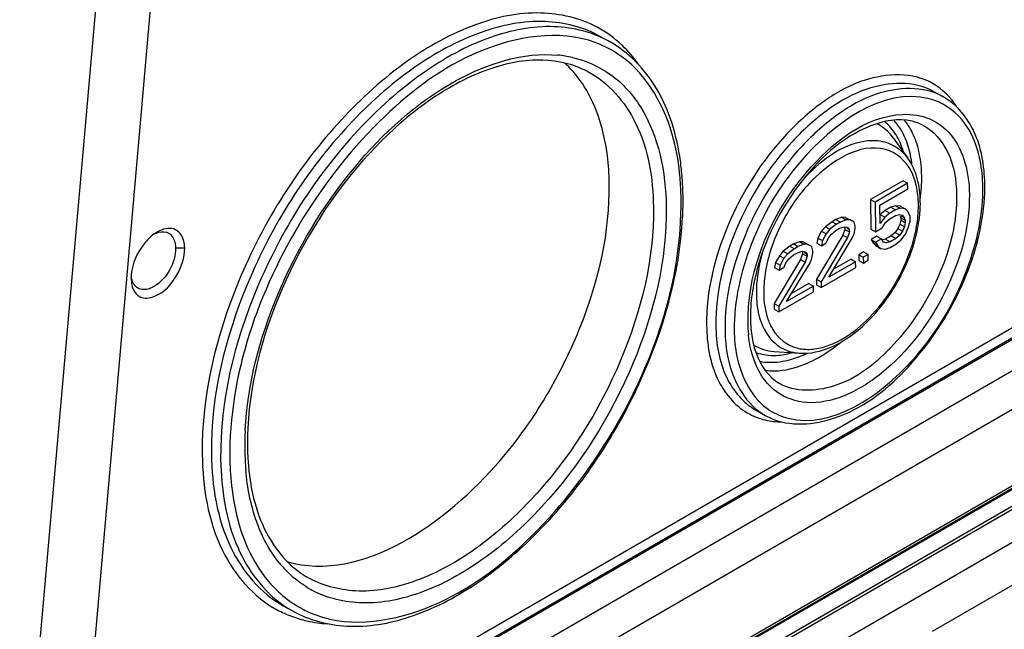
# Model space of a CAD drawing. Header units: inches. Extents: x 0 to 117, y 0 to 83.
# Tile 43 of 70: x 105.273 to 106.761, y 19.855 to 20.775. Entities that reach past the tile are written whole.
import ezdxf

# ---------------------------------------------------------------- set-up
doc = ezdxf.new("R2010")
doc.units = ezdxf.units.IN
doc.header["$LTSCALE"] = 6.431102
doc.header["$MEASUREMENT"] = 0
doc.layers.get('0').update_dxf_attribs({"linetype": 'CONTINUOUS'})

msp = doc.modelspace()

# ---------------------------------------------------------------- linework, layer by layer
at = {"color": 7, "linetype": 'CONTINUOUS'}
for p, q in [((105.3563, 19.493), (108.5545, 21.3395)), ((105.363, 19.479), (108.5651, 21.3277)), ((108.5615, 21.3276), (105.3632, 19.4811)), ((108.586, 21.292), (105.3838, 19.4432)), ((105.378, 19.3822), (108.5935, 21.2387)), ((105.378, 19.2668), (108.5899, 21.1211)), ((108.5871, 21.115), (105.3752, 19.2606)), ((108.5495, 21.092), (105.3676, 19.2549)), ((106.1574, 19.6812), (108.1906, 20.8551)), ((106.1605, 19.688), (108.1937, 20.8618)), ((105.3899, 20.8261), (105.2725, 19.4919)), ((105.3694, 19.6422), (105.4725, 20.8147)), ((106.1499, 20.7502), (106.1638, 20.7425)), ((108.0845, 20.7432), (106.2332, 19.6743)), ((106.6538, 20.6672), (106.6677, 20.6595)), ((106.5927, 20.5971), (106.6151, 20.5661)), ((106.6077, 20.5323), (106.5584, 20.5038)), ((106.6147, 20.5284), (106.5654, 20.5)), ((106.6077, 20.5323), (106.6147, 20.5284)), ((106.6148, 20.5198), (106.6147, 20.5284)), ((106.5728, 20.4955), (106.6148, 20.5198)), ((106.5584, 20.5038), (106.5654, 20.5)), ((106.5584, 20.5038), (106.5591, 20.459)), ((106.5654, 20.5), (106.5661, 20.4551)), ((106.5732, 20.4679), (106.5728, 20.4955)), ((106.5966, 20.4946), (106.5893, 20.4921)), ((106.6039, 20.4936), (106.5966, 20.4946)), ((106.5966, 20.4946), (106.6036, 20.4907)), ((106.5806, 20.4871), (106.5734, 20.4812)), ((106.5734, 20.4812), (106.5804, 20.4773)), ((106.5876, 20.4832), (106.5804, 20.4773)), ((106.5893, 20.4921), (106.5806, 20.4871)), ((106.5806, 20.4871), (106.5876, 20.4832)), ((106.5963, 20.4882), (106.5876, 20.4832)), ((106.5877, 20.4746), (106.5964, 20.4796)), ((106.5893, 20.4921), (106.5963, 20.4882)), ((106.6036, 20.4907), (106.5963, 20.4882)), ((106.5964, 20.4796), (106.6022, 20.4812)), ((106.6022, 20.4812), (106.6066, 20.4803)), ((106.6032, 20.4791), (106.6042, 20.4763)), ((106.6109, 20.4897), (106.6036, 20.4907)), ((106.6039, 20.4936), (106.6109, 20.4897)), ((106.6051, 20.4793), (106.6096, 20.4768)), ((106.6066, 20.4803), (106.6096, 20.4768)), ((106.6153, 20.4853), (106.6109, 20.4897)), ((106.6184, 20.4784), (106.6153, 20.4853)), ((106.5004, 20.4704), (106.4903, 20.4628)), ((106.5074, 20.4665), (106.4973, 20.4589)), ((106.5062, 20.4737), (106.5004, 20.4704)), ((106.5004, 20.4704), (106.5074, 20.4665)), ((106.515, 20.477), (106.5062, 20.4737)), ((106.5062, 20.4737), (106.5132, 20.4698)), ((106.5132, 20.4698), (106.5074, 20.4665)), ((106.5219, 20.4731), (106.5132, 20.4698)), ((106.5208, 20.4769), (106.515, 20.477)), ((106.515, 20.477), (106.5219, 20.4731)), ((106.5208, 20.4769), (106.5278, 20.473)), ((106.5278, 20.473), (106.5219, 20.4731)), ((106.5337, 20.4695), (106.5278, 20.473)), ((106.5352, 20.4634), (106.5337, 20.4695)), ((106.5804, 20.4773), (106.5732, 20.4679)), ((106.5762, 20.461), (106.5819, 20.4695)), ((106.5819, 20.4695), (106.5877, 20.4746)), ((106.6029, 20.4669), (106.6001, 20.46)), ((106.6042, 20.4729), (106.6029, 20.4669)), ((106.6029, 20.4669), (106.6098, 20.463)), ((106.6042, 20.4763), (106.6112, 20.4725)), ((106.6042, 20.4763), (106.6042, 20.4729)), ((106.6042, 20.4729), (106.6112, 20.469)), ((106.6096, 20.4768), (106.6112, 20.4725)), ((106.6112, 20.469), (106.6098, 20.463)), ((106.6112, 20.4725), (106.6112, 20.469)), ((106.6157, 20.4612), (106.6185, 20.4715)), ((106.6185, 20.4715), (106.6184, 20.4784)), ((105.4906, 20.4551), (105.4943, 20.4544)), ((106.5168, 20.4502), (106.4769, 20.3837)), ((106.4846, 20.456), (106.4789, 20.4457)), ((106.4903, 20.4628), (106.4846, 20.456)), ((106.4846, 20.456), (106.4915, 20.4521)), ((106.4915, 20.4521), (106.4858, 20.4418)), ((106.4903, 20.4628), (106.4973, 20.4589)), ((106.4973, 20.4589), (106.4915, 20.4521)), ((106.4946, 20.4451), (106.4989, 20.4511)), ((106.4989, 20.4511), (106.5061, 20.457)), ((106.5061, 20.457), (106.5119, 20.4604)), ((106.5119, 20.4604), (106.5192, 20.4628)), ((106.5196, 20.4588), (106.5168, 20.4502)), ((106.5168, 20.4502), (106.5238, 20.4464)), ((106.5192, 20.4628), (106.5236, 20.4619)), ((106.5196, 20.4623), (106.5196, 20.4588)), ((106.5196, 20.4588), (106.5266, 20.4549)), ((106.5228, 20.4605), (106.5265, 20.4584)), ((106.5236, 20.4619), (106.5265, 20.4584)), ((106.5266, 20.4549), (106.5238, 20.4464)), ((106.5265, 20.4584), (106.5266, 20.4549)), ((106.5311, 20.4454), (106.5339, 20.4522)), ((106.5339, 20.4522), (106.5353, 20.46)), ((106.5353, 20.46), (106.5352, 20.4634)), ((106.5591, 20.459), (106.5661, 20.4551)), ((106.5661, 20.4551), (106.5762, 20.461)), ((106.5958, 20.4541), (106.59, 20.449)), ((106.6001, 20.46), (106.5958, 20.4541)), ((106.5958, 20.4541), (106.6027, 20.4502)), ((106.6027, 20.4502), (106.5969, 20.4451)), ((106.6001, 20.46), (106.607, 20.4561)), ((106.607, 20.4561), (106.6027, 20.4502)), ((106.6043, 20.4424), (106.6115, 20.4518)), ((106.6098, 20.463), (106.607, 20.4561)), ((106.6115, 20.4518), (106.6157, 20.4612)), ((106.4425, 20.4369), (106.4367, 20.4335)), ((106.4512, 20.4402), (106.4425, 20.4369)), ((106.4425, 20.4369), (106.4494, 20.433)), ((106.4581, 20.4363), (106.4494, 20.433)), ((106.457, 20.4401), (106.4512, 20.4402)), ((106.4512, 20.4402), (106.4581, 20.4363)), ((106.457, 20.4401), (106.464, 20.4362)), ((106.464, 20.4362), (106.4581, 20.4363)), ((106.4699, 20.4326), (106.464, 20.4362)), ((106.4789, 20.4457), (106.4775, 20.438)), ((106.4775, 20.438), (106.4845, 20.4341)), ((106.4789, 20.4457), (106.4858, 20.4418)), ((106.5238, 20.4464), (106.4838, 20.3798)), ((106.4858, 20.4418), (106.4845, 20.4341)), ((106.4845, 20.4341), (106.4917, 20.4383)), ((106.4917, 20.4383), (106.4946, 20.4451)), ((106.4954, 20.3865), (106.5311, 20.4454)), ((106.568, 20.4485), (106.5594, 20.4435)), ((106.5594, 20.4435), (106.5663, 20.4396)), ((106.5594, 20.4435), (106.5624, 20.4383)), ((106.5624, 20.4383), (106.5693, 20.4344)), ((106.5624, 20.4383), (106.5668, 20.4339)), ((106.575, 20.4446), (106.5663, 20.4396)), ((106.5663, 20.4396), (106.5693, 20.4344)), ((106.568, 20.4485), (106.575, 20.4446)), ((106.5693, 20.4344), (106.5738, 20.43)), ((106.578, 20.4394), (106.575, 20.4446)), ((106.5813, 20.444), (106.5771, 20.4428)), ((106.5824, 20.4385), (106.578, 20.4394)), ((106.5794, 20.4401), (106.5824, 20.4385)), ((106.59, 20.449), (106.5813, 20.444)), ((106.5813, 20.444), (106.5882, 20.4401)), ((106.5882, 20.4401), (106.5824, 20.4385)), ((106.5969, 20.4451), (106.5882, 20.4401)), ((106.5884, 20.4315), (106.5971, 20.4365)), ((106.59, 20.449), (106.5969, 20.4451)), ((106.5971, 20.4365), (106.6043, 20.4424)), ((105.5081, 20.4309), (105.5219, 20.4311)), ((106.4265, 20.4259), (106.4208, 20.4191)), ((106.4367, 20.4335), (106.4265, 20.4259)), ((106.4265, 20.4259), (106.4335, 20.4221)), ((106.4335, 20.4221), (106.4277, 20.4153)), ((106.4436, 20.4296), (106.4335, 20.4221)), ((106.4351, 20.4143), (106.4423, 20.4202)), ((106.4367, 20.4335), (106.4436, 20.4296)), ((106.4423, 20.4202), (106.4481, 20.4235)), ((106.4494, 20.433), (106.4436, 20.4296)), ((106.4481, 20.4235), (106.4554, 20.426)), ((106.4558, 20.422), (106.453, 20.4134)), ((106.4554, 20.426), (106.4598, 20.4251)), ((106.4558, 20.4254), (106.4558, 20.422)), ((106.4558, 20.422), (106.4628, 20.4181)), ((106.459, 20.4237), (106.4627, 20.4216)), ((106.4598, 20.4251), (106.4627, 20.4216)), ((106.4627, 20.4216), (106.4628, 20.4181)), ((106.4714, 20.4266), (106.4699, 20.4326)), ((106.4701, 20.4154), (106.4715, 20.4231)), ((106.4715, 20.4231), (106.4714, 20.4266)), ((106.5479, 20.4247), (106.5407, 20.4205)), ((106.5407, 20.4205), (106.5476, 20.4166)), ((106.5407, 20.4205), (106.5408, 20.4119)), ((106.5549, 20.4208), (106.5476, 20.4166)), ((106.5479, 20.4247), (106.5549, 20.4208)), ((106.555, 20.4122), (106.5549, 20.4208)), ((106.5668, 20.4339), (106.5685, 20.4329)), ((106.5698, 20.4322), (106.5738, 20.43)), ((106.5738, 20.43), (106.5811, 20.429)), ((106.5811, 20.429), (106.5884, 20.4315)), ((106.453, 20.4134), (106.4131, 20.3469)), ((106.4151, 20.4089), (106.4137, 20.4012)), ((106.4208, 20.4191), (106.4151, 20.4089)), ((106.4151, 20.4089), (106.422, 20.405)), ((106.46, 20.4095), (106.42, 20.343)), ((106.422, 20.405), (106.4207, 20.3973)), ((106.4208, 20.4191), (106.4277, 20.4153)), ((106.4277, 20.4153), (106.422, 20.405)), ((106.4279, 20.4015), (106.4308, 20.4083)), ((106.4308, 20.4083), (106.4351, 20.4143)), ((106.4316, 20.3497), (106.4673, 20.4085)), ((106.453, 20.4134), (106.46, 20.4095)), ((106.4628, 20.4181), (106.46, 20.4095)), ((106.4673, 20.4085), (106.4701, 20.4154)), ((106.536, 20.41), (106.4954, 20.3865)), ((106.5291, 20.4138), (106.5028, 20.3987)), ((106.5291, 20.4138), (106.536, 20.41)), ((106.5362, 20.4013), (106.536, 20.41)), ((106.5408, 20.4119), (106.5478, 20.408)), ((106.5476, 20.4166), (106.5478, 20.408)), ((106.5478, 20.408), (106.555, 20.4122)), ((106.4137, 20.4012), (106.4207, 20.3973)), ((106.4207, 20.3973), (106.4279, 20.4015)), ((106.484, 20.3712), (106.5362, 20.4013)), ((105.4408, 20.386), (105.4408, 20.3843)), ((105.4408, 20.3843), (105.4413, 20.3781)), ((106.4653, 20.377), (106.439, 20.3618)), ((106.4653, 20.377), (106.4722, 20.3731)), ((106.4769, 20.3837), (106.4838, 20.3798)), ((106.4769, 20.3837), (106.477, 20.3751)), ((106.477, 20.3751), (106.484, 20.3712)), ((106.4838, 20.3798), (106.484, 20.3712)), ((106.4202, 20.3344), (106.4724, 20.3645)), ((106.4722, 20.3731), (106.4316, 20.3497)), ((106.4724, 20.3645), (106.4722, 20.3731)), ((106.4131, 20.3469), (106.42, 20.343)), ((106.4131, 20.3469), (106.4132, 20.3382)), ((106.4132, 20.3382), (106.4202, 20.3344)), ((106.42, 20.343), (106.4202, 20.3344)), ((106.413, 20.2746), (106.4512, 20.2719)), ((106.3855, 20.1858), (106.3994, 20.178)), ((106.6521, 19.8519), (107.1192, 20.1215)), ((105.6709, 19.8904), (105.6848, 19.8827))]:
    msp.add_line(p, q, dxfattribs=at)
for centre, radius, start, end in [((106.0841, 20.583), 0.1683, 54.0772, 69.6891), ((106.0695, 20.5472), 0.1755, 77.3495, 84.5922), ((105.9892, 20.5925), 0.1591, 46.4446, 47.7084), ((106.618, 20.5704), 0.102, 52.5726, 60.8463), ((106.4911, 20.5416), 0.1221, 16.079, 17.3237), ((106.4596, 20.5393), 0.1625, 5.9676, 11.0983), ((105.8704, 20.5062), 0.4047, 4.2837, 7.961), ((106.5494, 20.5186), 0.0811, 31.0778, 35.8466), ((106.5164, 20.527), 0.2147, 5.9255, 10.677), ((106.5299, 20.509), 0.1028, 18.1012, 22.2139), ((106.5208, 20.506), 0.1124, 14.2127, 18.1017), ((106.4112, 20.5365), 0.2248, 356.2687, 0.8014), ((106.5017, 20.5252), 0.2296, 5.5932, 5.9744), ((106.4859, 20.5239), 0.2454, 0.8125, 5.5455), ((105.8413, 20.4994), 0.431, 0.8213, 4.9892), ((105.8297, 20.5032), 0.4455, 0.833, 4.2881), ((106.5105, 20.5034), 0.123, 10.556, 14.2139), ((106.4534, 20.5234), 0.278, 356.6264, 0.812), ((105.7816, 20.5026), 0.4937, 357.0539, 0.8207), ((106.4738, 20.4988), 0.1601, 0.8392, 3.902), ((106.3799, 20.5384), 0.2562, 352.3145, 356.2862), ((106.459, 20.5196), 0.2694, 356.2685, 0.8015), ((106.4645, 20.4948), 0.1665, 356.6089, 0.8087), ((106.456, 20.4986), 0.1779, 356.0708, 0.7995), ((106.4365, 20.4966), 0.1946, 351.4457, 355.8587), ((106.4508, 20.4954), 0.1803, 355.9035, 356.6559), ((106.4328, 20.5002), 0.2011, 353.3548, 355.2284), ((106.4405, 20.4995), 0.1934, 355.2346, 356.1258), ((106.4151, 20.4998), 0.2162, 347.3551, 351.4599), ((106.41, 20.5033), 0.2241, 347.7814, 351.7975), ((106.4237, 20.5012), 0.2103, 351.8214, 353.3576), ((105.5107, 20.4033), 0.0597, 121.8321, 126.122), ((105.5076, 20.4082), 0.0539, 119.8128, 121.7931), ((105.4895, 20.4384), 0.0167, 61.3152, 73.1993), ((106.395, 20.5043), 0.2368, 343.3756, 347.3518), ((106.3956, 20.5063), 0.2389, 345.8279, 347.8009), ((106.3803, 20.5086), 0.2522, 341.6169, 343.4016), ((106.3724, 20.5127), 0.263, 340.4103, 344.0007), ((106.3853, 20.5089), 0.2495, 344.014, 345.8295), ((105.5022, 20.3849), 0.0615, 174.4026, 179.0126), ((106.5389, 20.363), 0.1529, 180.7967, 186.2943), ((105.4631, 20.375), 0.02, 240.0837, 252.5889), ((106.6469, 20.3194), 0.274, 172.1998, 176.2833), ((106.6131, 20.3215), 0.2401, 176.2679, 180.8015), ((106.6034, 20.327), 0.2264, 176.2284, 180.7966), ((106.5821, 20.3211), 0.2091, 180.8069, 185.7775), ((106.5743, 20.3266), 0.1973, 180.8179, 185.1116), ((106.5507, 20.3245), 0.1735, 185.0998, 189.7678), ((106.3922, 20.4194), 0.1773, 292.3106, 297.6165), ((106.4458, 20.2612), 0.0953, 237.6664, 240.8486), ((106.449, 20.2671), 0.102, 240.8989, 248.9239), ((106.0705, 20.1311), 0.4578, 176.9858, 180.0832), ((106.0545, 20.1367), 0.4377, 177.1146, 180.82), ((106.0425, 20.1313), 0.4298, 180.1075, 180.857), ((106.0154, 20.1306), 0.4026, 180.8215, 184.9778), ((106.0248, 20.1366), 0.408, 180.8572, 181.6333), ((106.0069, 20.136), 0.3902, 181.6204, 184.1049), ((105.799, 20.0638), 0.1726, 218.9086, 226.265), ((105.7877, 20.0511), 0.1555, 238.7312, 241.8334), ((105.7443, 20.0389), 0.1752, 241.8824, 249.7167), ((105.7676, 20.0313), 0.1701, 235.5242, 240.8804), ((105.7784, 20.0346), 0.1684, 241.8807, 249.7151), ((105.7465, 20.0452), 0.1819, 249.7428, 257.3421)]:
    msp.add_arc(centre, radius, start, end, dxfattribs=at)
for points, knots in [([(106.1452, 20.7641), (106.1194, 20.7779), (106.0556, 20.7926), (105.9541, 20.7709), (105.8512, 20.7133), (105.7174, 20.592), (105.593, 20.3941), (105.5472, 20.2086), (105.5485, 20.1193)], [0, 0, 0, 0, 0.088313, 0.188894, 0.306795, 0.44057, 0.730539, 1, 1, 1, 1]), ([(106.1499, 20.7502), (106.1248, 20.7642), (106.0625, 20.7797), (105.9626, 20.7593), (105.8612, 20.7034), (105.7292, 20.5846), (105.6064, 20.39), (105.5611, 20.2074), (105.5624, 20.1194)], [0, 0, 0, 0, 0.088208, 0.188479, 0.306126, 0.439819, 0.730084, 1, 1, 1, 1]), ([(106.1638, 20.7425), (106.1387, 20.7565), (106.0764, 20.7719), (105.9765, 20.7516), (105.8752, 20.6956), (105.7431, 20.5768), (105.6203, 20.3823), (105.575, 20.1996), (105.5763, 20.1117)], [0, 0, 0, 0, 0.088208, 0.188479, 0.306126, 0.439819, 0.730084, 1, 1, 1, 1]), ([(106.1425, 20.7408), (106.0874, 20.7612), (105.9593, 20.7395), (105.8128, 20.6293), (105.6566, 20.4325), (105.5884, 20.2385), (105.5902, 20.1118)], [0, 0, 0, 0, 0.190456, 0.376649, 0.589666, 1, 1, 1, 1]), ([(106.2712, 20.5623), (106.2659, 20.6003), (106.2455, 20.6714), (106.1931, 20.7262), (106.1638, 20.7425)], [0, 0, 0, 0, 0.534403, 1, 1, 1, 1]), ([(105.6134, 20.1552), (105.617, 20.2253), (105.6548, 20.3686), (105.766, 20.5526), (105.9111, 20.6867), (106.0335, 20.7269), (106.086, 20.7219)], [0, 0, 0, 0, 0.264608, 0.546471, 0.800945, 1, 1, 1, 1]), ([(106.1079, 20.7184), (106.1287, 20.7137), (106.1696, 20.6956), (106.2344, 20.6227), (106.249, 20.5446), (106.2498, 20.4926)], [0, 0, 0, 0, 0.223422, 0.453785, 1, 1, 1, 1]), ([(106.2707, 20.5369), (106.269, 20.5564), (106.2587, 20.6238), (106.2225, 20.6905), (106.1829, 20.7193)], [0, 0, 0, 0, 0.285656, 1, 1, 1, 1]), ([(106.1314, 20.697), (106.1106, 20.708), (106.0592, 20.7199), (105.9761, 20.7032), (105.8901, 20.657), (105.7758, 20.5575), (105.6661, 20.3918), (105.6211, 20.2357), (105.6173, 20.1588)], [0, 0, 0, 0, 0.084287, 0.18207, 0.29833, 0.431344, 0.7231, 1, 1, 1, 1]), ([(106.1314, 20.697), (106.1627, 20.6805), (106.2178, 20.616), (106.2298, 20.5355), (106.2305, 20.4923)], [0, 0, 0, 0, 0.450117, 1, 1, 1, 1]), ([(106.6531, 20.6788), (106.623, 20.6963), (106.5573, 20.6937), (106.4858, 20.6534), (106.4081, 20.5847), (106.3367, 20.4715), (106.3101, 20.3651), (106.3108, 20.3138)], [0, 0, 0, 0, 0.184471, 0.302374, 0.436571, 0.728427, 1, 1, 1, 1]), ([(106.1637, 20.5282), (106.1635, 20.5422), (106.1602, 20.5926), (106.1455, 20.6434), (106.126, 20.6744)], [0, 0, 0, 0, 0.276187, 1, 1, 1, 1]), ([(106.6538, 20.6672), (106.6244, 20.6836), (106.5612, 20.6802), (106.4924, 20.6409), (106.418, 20.5745), (106.3495, 20.4655), (106.324, 20.3632), (106.3248, 20.314)], [0, 0, 0, 0, 0.184967, 0.303124, 0.437396, 0.728915, 1, 1, 1, 1]), ([(106.6677, 20.6595), (106.6383, 20.6758), (106.5751, 20.6725), (106.5063, 20.6331), (106.4319, 20.5668), (106.3634, 20.4577), (106.3379, 20.3555), (106.3387, 20.3062)], [0, 0, 0, 0, 0.184967, 0.303124, 0.437396, 0.728915, 1, 1, 1, 1]), ([(106.6471, 20.656), (106.5767, 20.6737), (106.453, 20.5822), (106.3743, 20.4436), (106.3519, 20.3505), (106.3526, 20.3064)], [0, 0, 0, 0, 0.44107, 0.731956, 1, 1, 1, 1]), ([(106.7275, 20.5667), (106.7258, 20.5756), (106.7177, 20.6072), (106.6989, 20.637), (106.68, 20.6514)], [0, 0, 0, 0, 0.273909, 1, 1, 1, 1]), ([(106.3755, 20.3566), (106.3847, 20.4246), (106.4391, 20.5417), (106.5506, 20.63), (106.6076, 20.6325)], [0, 0, 0, 0, 0.546249, 1, 1, 1, 1]), ([(106.6076, 20.6325), (106.6212, 20.6331), (106.6491, 20.629), (106.6972, 20.5918), (106.7075, 20.543), (106.708, 20.5116)], [0, 0, 0, 0, 0.234461, 0.461639, 1, 1, 1, 1]), ([(106.5591, 20.6152), (106.5151, 20.598), (106.4378, 20.5253), (106.3937, 20.4322), (106.3828, 20.3801)], [0, 0, 0, 0, 0.470293, 1, 1, 1, 1]), ([(106.6381, 20.6159), (106.6328, 20.6186), (106.6074, 20.6281), (106.5785, 20.6229), (106.5591, 20.6152)], [0, 0, 0, 0, 0.220952, 1, 1, 1, 1]), ([(106.6381, 20.6159), (106.654, 20.6074), (106.6822, 20.5744), (106.6883, 20.5334), (106.6887, 20.5113)], [0, 0, 0, 0, 0.450089, 1, 1, 1, 1]), ([(106.7244, 20.5626), (106.7233, 20.5686), (106.7178, 20.5905), (106.7075, 20.6115), (106.697, 20.6242)], [0, 0, 0, 0, 0.270741, 1, 1, 1, 1]), ([(106.581, 20.5795), (106.5422, 20.5897), (106.4718, 20.5446), (106.4213, 20.4691), (106.4031, 20.4175), (106.3992, 20.3915)], [0, 0, 0, 0, 0.430637, 0.718614, 1, 1, 1, 1]), ([(106.5803, 20.5904), (106.5709, 20.5929), (106.5219, 20.5939), (106.4798, 20.5601), (106.4548, 20.5317)], [0, 0, 0, 0, 0.205073, 1, 1, 1, 1]), ([(105.6765, 19.9572), (105.7908, 19.9243), (105.9595, 20.0464), (106.0702, 20.2046), (106.1387, 20.342), (106.1648, 20.4552), (106.1637, 20.5282)], [0, 0, 0, 0, 0.438408, 0.584, 0.730996, 1, 1, 1, 1]), ([(106.708, 20.5116), (106.7087, 20.4612), (106.6788, 20.3588), (106.6021, 20.2557), (106.5224, 20.2053), (106.4649, 20.1924), (106.4131, 20.2093), (106.3927, 20.2377), (106.3859, 20.2531)], [0, 0, 0, 0, 0.285255, 0.581749, 0.708357, 0.81354, 0.904782, 1, 1, 1, 1]), ([(106.6887, 20.5113), (106.6893, 20.4712), (106.6686, 20.3877), (106.6026, 20.2857), (106.5175, 20.2156), (106.4444, 20.2124), (106.4209, 20.2262)], [0, 0, 0, 0, 0.272173, 0.564621, 0.815303, 1, 1, 1, 1]), ([(105.72, 19.8766), (105.7752, 19.8562), (105.9033, 19.878), (106.0498, 19.9881), (106.2059, 20.1849), (106.2742, 20.3789), (106.2723, 20.5056)], [0, 0, 0, 0, 0.190456, 0.376649, 0.589666, 1, 1, 1, 1]), ([(106.4123, 20.1719), (106.4433, 20.16), (106.5264, 20.1707), (106.6248, 20.251), (106.7015, 20.3671), (106.7282, 20.4608), (106.7309, 20.5071)], [0, 0, 0, 0, 0.1942, 0.443432, 0.728421, 1, 1, 1, 1]), ([(106.4339, 20.1737), (106.5007, 20.1569), (106.6193, 20.2396), (106.6993, 20.3703), (106.7251, 20.4588), (106.7279, 20.5021)], [0, 0, 0, 0, 0.436154, 0.725635, 1, 1, 1, 1]), ([(106.2305, 20.4923), (106.2316, 20.4139), (106.191, 20.2509), (106.0811, 20.0777), (105.963, 19.9724), (105.8725, 19.9234), (105.7835, 19.9064), (105.7284, 19.9213), (105.7063, 19.9342)], [0, 0, 0, 0, 0.270481, 0.561114, 0.694699, 0.812024, 0.911907, 1, 1, 1, 1]), ([(106.2498, 20.4926), (106.251, 20.4125), (106.2098, 20.246), (106.0982, 20.0684), (105.9781, 19.9595), (105.8857, 19.9078), (105.7946, 19.8884), (105.7374, 19.9016), (105.7143, 19.914)], [0, 0, 0, 0, 0.269474, 0.559452, 0.693225, 0.811119, 0.91169, 1, 1, 1, 1]), ([(105.6848, 19.8827), (105.7097, 19.8688), (105.7705, 19.8529), (105.868, 19.8702), (105.9666, 19.9213), (106.0958, 20.0315), (106.2197, 20.2162), (106.2702, 20.3908), (106.2746, 20.4772)], [0, 0, 0, 0, 0.090423, 0.191098, 0.307316, 0.438689, 0.725886, 1, 1, 1, 1]), ([(105.4975, 20.4531), (105.5027, 20.4502), (105.5074, 20.4416), (105.5081, 20.4334), (105.5081, 20.4309)], [0, 0, 0, 0, 0.706168, 1, 1, 1, 1]), ([(105.5219, 20.4311), (105.5219, 20.4345), (105.521, 20.4456), (105.5131, 20.457), (105.5055, 20.4594)], [0, 0, 0, 0, 0.299951, 1, 1, 1, 1]), ([(105.4572, 20.3559), (105.4638, 20.3538), (105.4869, 20.3587), (105.5118, 20.3873), (105.5222, 20.4162), (105.5219, 20.4311)], [0, 0, 0, 0, 0.192968, 0.590039, 1, 1, 1, 1]), ([(106.3955, 20.4246), (106.3909, 20.4088), (106.3866, 20.3875), (106.386, 20.3659), (106.386, 20.3609)], [0, 0, 0, 0, 0.764934, 1, 1, 1, 1]), ([(106.4512, 20.2719), (106.4675, 20.2707), (106.5146, 20.2822), (106.5767, 20.3366), (106.6089, 20.3929), (106.6201, 20.4245)], [0, 0, 0, 0, 0.204728, 0.580141, 1, 1, 1, 1]), ([(106.4801, 20.2793), (106.5114, 20.2855), (106.5718, 20.3308), (106.6075, 20.3927), (106.6195, 20.429)], [0, 0, 0, 0, 0.454711, 1, 1, 1, 1]), ([(105.4752, 20.3723), (105.4731, 20.371), (105.4657, 20.3674), (105.456, 20.3672), (105.451, 20.3702)], [0, 0, 0, 0, 0.294076, 1, 1, 1, 1]), ([(106.3869, 20.3462), (106.3876, 20.3405), (106.391, 20.3203), (106.4004, 20.3005), (106.4109, 20.29)], [0, 0, 0, 0, 0.279004, 1, 1, 1, 1]), ([(106.4035, 20.3234), (106.4054, 20.3179), (106.4139, 20.2986), (106.4324, 20.2836), (106.4471, 20.2797)], [0, 0, 0, 0, 0.274984, 1, 1, 1, 1]), ([(106.3108, 20.3138), (106.3113, 20.2863), (106.3188, 20.2351), (106.3527, 20.1933), (106.3722, 20.1819)], [0, 0, 0, 0, 0.549209, 1, 1, 1, 1]), ([(106.3248, 20.314), (106.3252, 20.2871), (106.3326, 20.2371), (106.3662, 20.1965), (106.3855, 20.1858)], [0, 0, 0, 0, 0.549559, 1, 1, 1, 1]), ([(106.3387, 20.3062), (106.3389, 20.2925), (106.3427, 20.2463), (106.3669, 20.1984), (106.3949, 20.1807)], [0, 0, 0, 0, 0.292659, 1, 1, 1, 1]), ([(106.3526, 20.3064), (106.3528, 20.2932), (106.3564, 20.2487), (106.3797, 20.2026), (106.4066, 20.1854)], [0, 0, 0, 0, 0.292575, 1, 1, 1, 1]), ([(106.3797, 20.295), (106.381, 20.2872), (106.3874, 20.2609), (106.4043, 20.2359), (106.4209, 20.2262)], [0, 0, 0, 0, 0.292513, 1, 1, 1, 1]), ([(106.5315, 19.4801), (106.6155, 19.6234), (106.8054, 19.8798), (107.103, 20.1286), (107.3533, 20.2478), (107.5293, 20.2907), (107.6955, 20.288), (107.7966, 20.2532), (107.8409, 20.2287)], [0, 0, 0, 0, 0.303932, 0.578779, 0.699654, 0.808546, 0.907306, 1, 1, 1, 1]), ([(106.3991, 20.2461), (106.4038, 20.2454), (106.4244, 20.2442), (106.4449, 20.2494), (106.4595, 20.2554)], [0, 0, 0, 0, 0.231528, 1, 1, 1, 1]), ([(106.5583, 19.4559), (106.6407, 19.5973), (106.8267, 19.8502), (107.1181, 20.0958), (107.3621, 20.2131), (107.5313, 20.255), (107.6892, 20.2527), (107.7844, 20.2197), (107.8258, 20.1966)], [0, 0, 0, 0, 0.308014, 0.585652, 0.706724, 0.814557, 0.910831, 1, 1, 1, 1]), ([(106.6132, 19.433), (106.6869, 19.5583), (106.8535, 19.783), (107.1536, 20.0322), (107.4687, 20.1604), (107.6816, 20.1302), (107.761, 20.0863)], [0, 0, 0, 0, 0.304804, 0.580407, 0.809734, 1, 1, 1, 1]), ([(105.5485, 20.1193), (105.5492, 20.0697), (105.563, 19.9776), (105.6259, 19.9034), (105.6617, 19.8843)], [0, 0, 0, 0, 0.549805, 1, 1, 1, 1]), ([(105.5624, 20.1194), (105.5631, 20.0714), (105.5764, 19.9821), (105.6365, 19.9096), (105.6709, 19.8905)], [0, 0, 0, 0, 0.549529, 1, 1, 1, 1]), ([(105.5763, 20.1117), (105.577, 20.0666), (105.5891, 19.9829), (105.6406, 19.9122), (105.6713, 19.8911)], [0, 0, 0, 0, 0.547636, 1, 1, 1, 1]), ([(105.5902, 20.1118), (105.5905, 20.0964), (105.5941, 20.0406), (105.6103, 19.9845), (105.6319, 19.9502)], [0, 0, 0, 0, 0.276084, 1, 1, 1, 1]), ([(105.6178, 20.108), (105.6204, 20.0712), (105.6342, 20.0037), (105.6804, 19.9494), (105.7063, 19.9342)], [0, 0, 0, 0, 0.551119, 1, 1, 1, 1]), ([(106.64, 19.4087), (106.7119, 19.532), (106.8742, 19.7523), (107.128, 19.9666), (107.3409, 20.0686), (107.526, 20.1158), (107.6701, 20.0962), (107.7441, 20.0551)], [0, 0, 0, 0, 0.30895, 0.587374, 0.70874, 0.816767, 1, 1, 1, 1]), ([(105.6402, 19.9946), (105.6367, 20.002), (105.6233, 20.0343), (105.6166, 20.069), (105.6142, 20.0957)], [0, 0, 0, 0, 0.234004, 1, 1, 1, 1]), ([(106.6949, 19.3858), (106.7567, 19.4906), (106.8962, 19.6792), (107.1472, 19.8907), (107.4108, 20.0036), (107.5914, 19.9871), (107.661, 19.9541)], [0, 0, 0, 0, 0.302684, 0.577623, 0.808301, 1, 1, 1, 1]), ([(105.6319, 19.9502), (105.6362, 19.9433), (105.6542, 19.9178), (105.6787, 19.8969), (105.699, 19.8861)], [0, 0, 0, 0, 0.260403, 1, 1, 1, 1]), ([(106.7219, 19.3618), (106.7521, 19.4136), (106.8174, 19.5127), (106.9454, 19.6672), (107.1043, 19.8106), (107.2925, 19.9192), (107.4758, 19.9651), (107.5924, 19.9462), (107.6401, 19.9247)], [0, 0, 0, 0, 0.155241, 0.306637, 0.519012, 0.706158, 0.864506, 1, 1, 1, 1])]:
    msp.add_open_spline(points, degree=3, knots=knots, dxfattribs=at)
for points in [[(106.1837, 20.7362), (106.1722, 20.7471), (106.1592, 20.7567), (106.1452, 20.7641)], [(106.2075, 20.7087), (106.2004, 20.7185), (106.1925, 20.7278), (106.1837, 20.7362)], [(106.126, 20.6744), (106.1183, 20.6866), (106.1092, 20.6979), (106.0988, 20.7078)], [(106.6892, 20.6436), (106.6802, 20.6578), (106.6677, 20.6704), (106.6531, 20.6788)], [(106.697, 20.6242), (106.6844, 20.6394), (106.6662, 20.6512), (106.6471, 20.656)], [(106.5927, 20.5971), (106.5863, 20.6059), (106.5779, 20.6135), (106.5683, 20.6184)], [(106.5972, 20.6014), (106.5926, 20.609), (106.5867, 20.616), (106.5797, 20.6215)], [(106.6107, 20.5976), (106.6065, 20.6071), (106.6008, 20.6162), (106.5937, 20.6238)], [(106.6237, 20.601), (106.6201, 20.6092), (106.6154, 20.6171), (106.6096, 20.624)], [(106.6077, 20.578), (106.6052, 20.5862), (106.6017, 20.5941), (106.5972, 20.6014)], [(106.6289, 20.5874), (106.6274, 20.592), (106.6257, 20.5966), (106.6237, 20.601)], [(106.6151, 20.5661), (106.6068, 20.5775), (106.594, 20.5867), (106.5803, 20.5904)], [(106.619, 20.5706), (106.6172, 20.5798), (106.6145, 20.589), (106.6107, 20.5976)], [(106.6326, 20.5725), (106.6316, 20.5775), (106.6304, 20.5825), (106.6289, 20.5874)], [(106.6201, 20.5466), (106.6124, 20.5618), (106.5975, 20.5751), (106.581, 20.5795)], [(106.636, 20.5396), (106.6358, 20.5506), (106.6348, 20.5617), (106.6326, 20.5725)], [(106.6251, 20.5479), (106.6234, 20.5522), (106.6213, 20.5564), (106.6188, 20.5604)], [(106.7284, 20.5234), (106.7282, 20.5365), (106.727, 20.5497), (106.7244, 20.5626)], [(106.6247, 20.5358), (106.6234, 20.5395), (106.6219, 20.5431), (106.6201, 20.5466)], [(106.628, 20.524), (106.6271, 20.528), (106.626, 20.532), (106.6247, 20.5358)], [(106.631, 20.4971), (106.6309, 20.5061), (106.6299, 20.5152), (106.628, 20.524)], [(106.6335, 20.5097), (106.6331, 20.5151), (106.6325, 20.5206), (106.6315, 20.5259)], [(105.4755, 20.4516), (105.4699, 20.4475), (105.465, 20.4425), (105.4607, 20.4371)], [(105.4755, 20.4516), (105.4801, 20.454), (105.4854, 20.4556), (105.4906, 20.4551)], [(105.5055, 20.4594), (105.4976, 20.4619), (105.4881, 20.4592), (105.4808, 20.455)], [(105.4607, 20.4371), (105.4502, 20.424), (105.4427, 20.4076), (105.4411, 20.3909)], [(105.5081, 20.4309), (105.5085, 20.4085), (105.4946, 20.3835), (105.4752, 20.3723)], [(106.3992, 20.3915), (106.3978, 20.3818), (106.397, 20.3719), (106.3971, 20.3621)], [(105.451, 20.3702), (105.4454, 20.3736), (105.4422, 20.3807), (105.4413, 20.3871)], [(105.4413, 20.3781), (105.4424, 20.3703), (105.4464, 20.3616), (105.4532, 20.3577)], [(106.3828, 20.3801), (106.3802, 20.3675), (106.3784, 20.3547), (106.3775, 20.3418)], [(106.3971, 20.3621), (106.3973, 20.349), (106.3992, 20.3357), (106.4035, 20.3234)], [(106.3859, 20.2531), (106.3794, 20.2678), (106.3757, 20.284), (106.3741, 20.3001)], [(106.4109, 20.29), (106.4184, 20.2824), (106.4283, 20.2767), (106.4387, 20.2739)], [(106.4744, 20.2623), (106.4882, 20.2695), (106.5011, 20.2783), (106.5131, 20.2881)], [(106.3819, 20.2842), (106.3912, 20.2786), (106.4022, 20.2754), (106.413, 20.2746)], [(106.3853, 20.2728), (106.395, 20.2694), (106.4056, 20.2681), (106.4158, 20.2686)], [(106.4158, 20.2686), (106.4239, 20.2689), (106.432, 20.2704), (106.4398, 20.2726)], [(106.4387, 20.2739), (106.4428, 20.2728), (106.447, 20.2722), (106.4512, 20.2719)], [(106.4395, 20.2628), (106.4473, 20.2651), (106.4549, 20.2681), (106.4623, 20.2716)], [(106.4471, 20.2797), (106.4505, 20.2788), (106.454, 20.2782), (106.4575, 20.2779)], [(106.4575, 20.2779), (106.465, 20.2772), (106.4727, 20.2778), (106.4801, 20.2793)], [(106.3907, 20.2598), (106.4021, 20.2574), (106.4141, 20.2576), (106.4256, 20.2596)], [(106.4256, 20.2596), (106.4303, 20.2604), (106.4349, 20.2615), (106.4395, 20.2628)], [(106.3722, 20.1819), (106.3807, 20.177), (106.3901, 20.1733), (106.3996, 20.171)], [(106.4066, 20.1854), (106.415, 20.1801), (106.4243, 20.1762), (106.4339, 20.1737)], [(106.3996, 20.171), (106.4076, 20.1691), (106.4159, 20.1682), (106.4241, 20.168)], [(105.6647, 19.9554), (105.655, 19.9674), (105.6469, 19.9807), (105.6402, 19.9946)], [(105.707, 19.9182), (105.6972, 19.9241), (105.688, 19.9312), (105.6797, 19.9391)], [(105.7067, 19.8677), (105.7171, 19.8653), (105.7277, 19.8639), (105.7384, 19.8632)]]:
    msp.add_open_spline(points, degree=3, dxfattribs=at)

doc.saveas('drawing.dxf')
